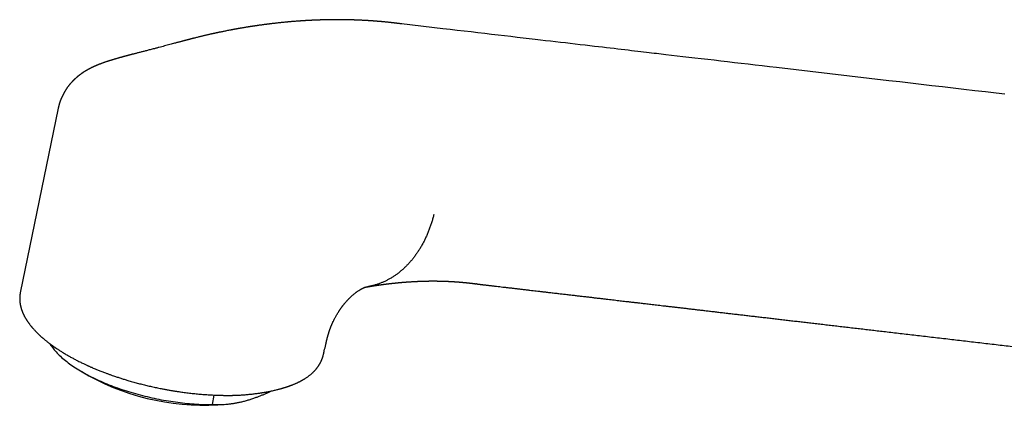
# Model space of a CAD drawing. Header units: millimetres. Extents: x 8 to 763, y 12 to 560.
# Tile 8 of 24: x 558 to 654, y 165 to 203. Entities that reach past the tile are written whole.
import ezdxf

# ---------------------------------------------------------------- set-up
doc = ezdxf.new("R2010")
doc.units = ezdxf.units.MM

msp = doc.modelspace()

# ---------------------------------------------------------------- linework, layer by layer
at = {"color": 7, "linetype": 'Continuous', "lineweight": 30}
for p, q in [((599.574, 201.934), (595.554, 202.402)), ((562.087, 194.194), (558.39, 176.233)), ((562.089, 194.194), (562.087, 194.18)), ((602.848, 177.092), (602.798, 177.099)), ((558.393, 176.238), (558.391, 176.233)), ((587.916, 170.13), (587.924, 170.161)), ((564.374, 168.548), (565.07, 168.144)), ((577.114, 165.34), (577.305, 166.268)), ((578.527, 165.373), (578.805, 165.407))]:
    msp.add_line(p, q, dxfattribs=at)
at = {"color": 7, "linetype": 'Continuous', "lineweight": 30, "flags": 128}
for points in [[(654.365, 195.558), (653.5, 195.658), (652.463, 195.779), (651.419, 195.9), (650.368, 196.023), (649.336, 196.143), (648.298, 196.264), (647.253, 196.385), (646.206, 196.507), (645.16, 196.629), (644.113, 196.75), (643.067, 196.872), (637.31, 197.542), (632.089, 198.149), (631.405, 198.229), (630.721, 198.308), (630.037, 198.388), (629.354, 198.467), (628.673, 198.546), (628.001, 198.625), (627.337, 198.702), (626.681, 198.778), (626.033, 198.854), (625.393, 198.928), (624.761, 199.002), (624.137, 199.074), (623.556, 199.142), (622.983, 199.208), (622.416, 199.274), (621.857, 199.339), (621.305, 199.404), (621.087, 199.429), (620.869, 199.454), (620.648, 199.48), (620.417, 199.507), (620.178, 199.535), (619.934, 199.563), (619.681, 199.593), (619.42, 199.623), (619.15, 199.654), (618.866, 199.688), (618.573, 199.722), (618.27, 199.757), (617.959, 199.793), (617.639, 199.83), (617.309, 199.869), (616.971, 199.908), (616.624, 199.948), (616.267, 199.99), (615.902, 200.032), (615.528, 200.076), (615.144, 200.121), (614.752, 200.166), (614.35, 200.213), (613.899, 200.266), (613.436, 200.32), (612.962, 200.375), (612.477, 200.431), (611.982, 200.489), (611.522, 200.542), (611.053, 200.597), (610.575, 200.653), (610.088, 200.709), (609.592, 200.767), (609.088, 200.826), (608.574, 200.886), (607.998, 200.953), (607.411, 201.021), (606.814, 201.091), (606.205, 201.161), (605.586, 201.234), (604.956, 201.307), (604.315, 201.382), (603.663, 201.458), (603, 201.535), (602.326, 201.613), (601.654, 201.692), (600.971, 201.771), (600.277, 201.852), (599.574, 201.934)], [(561.274, 171.261), (561.315, 171.197), (561.383, 171.092), (561.457, 170.987), (561.534, 170.881), (561.616, 170.776), (561.702, 170.671), (561.792, 170.565), (561.887, 170.46), (561.985, 170.355), (562.088, 170.25), (562.195, 170.145), (562.306, 170.04), (562.42, 169.936), (562.539, 169.832), (562.662, 169.728), (562.788, 169.625), (562.918, 169.522), (563.052, 169.419), (563.19, 169.317), (563.331, 169.215), (563.476, 169.114), (563.625, 169.014), (563.777, 168.914), (563.932, 168.815), (564.091, 168.717), (564.253, 168.62), (564.418, 168.523), (564.586, 168.427), (564.758, 168.332), (564.932, 168.238), (565.11, 168.145), (565.29, 168.053), (565.473, 167.962), (565.659, 167.872), (565.848, 167.783), (566.039, 167.695), (566.233, 167.608), (566.429, 167.523), (566.628, 167.439), (566.828, 167.356), (567.032, 167.274), (567.237, 167.194), (567.444, 167.115), (567.654, 167.037), (567.865, 166.961), (568.078, 166.886), (568.293, 166.813), (568.51, 166.741), (568.728, 166.671), (568.947, 166.602), (569.168, 166.535), (569.391, 166.469), (569.614, 166.405), (569.839, 166.343), (570.065, 166.283), (570.292, 166.224), (570.52, 166.167), (570.748, 166.111), (570.978, 166.058), (571.207, 166.006), (571.438, 165.956), (571.669, 165.908), (571.9, 165.862), (572.132, 165.817), (572.363, 165.775), (572.595, 165.734), (572.827, 165.695), (573.059, 165.658), (573.29, 165.624), (573.521, 165.591), (573.752, 165.56), (573.983, 165.531), (574.213, 165.504), (574.442, 165.479), (574.671, 165.456), (574.899, 165.435), (575.126, 165.417), (575.352, 165.4), (575.577, 165.385), (575.8, 165.372), (576.023, 165.362), (576.244, 165.353), (576.464, 165.347), (576.682, 165.342), (576.899, 165.34), (577.114, 165.34)]]:
    msp.add_lwpolyline(points, dxfattribs=at)
at = {"color": 7, "linetype": 'Continuous', "lineweight": 30}
msp.add_arc((576.339, 188.812), 23.541, 241.39984, 275.33237, dxfattribs=at)
for points, knots in [([(595.571, 202.4), (595.533, 202.405), (595.459, 202.415), (595.355, 202.428), (595.259, 202.44), (595.174, 202.451), (595.099, 202.46), (595.034, 202.468), (594.98, 202.475), (594.935, 202.48), (594.891, 202.485), (594.845, 202.49), (594.792, 202.497), (594.737, 202.503), (594.679, 202.51), (594.617, 202.516), (594.551, 202.524), (594.477, 202.532), (594.396, 202.541), (594.305, 202.55), (594.204, 202.56), (594.109, 202.57), (594.02, 202.579), (593.941, 202.587), (593.863, 202.594), (593.791, 202.601), (593.728, 202.607), (593.674, 202.612), (593.629, 202.616), (593.593, 202.619), (593.559, 202.622), (593.522, 202.625), (593.478, 202.629), (593.428, 202.633), (593.372, 202.638), (593.312, 202.643), (593.251, 202.648), (593.192, 202.653), (593.126, 202.658), (593.054, 202.664), (592.978, 202.67), (592.903, 202.675), (592.831, 202.68), (592.76, 202.686), (592.691, 202.69), (592.621, 202.695), (592.551, 202.7), (592.48, 202.705), (592.423, 202.708), (592.38, 202.711), (592.354, 202.713), (592.334, 202.714), (592.315, 202.715), (592.294, 202.716), (592.266, 202.718), (592.231, 202.72), (592.189, 202.723), (592.14, 202.726), (592.083, 202.729), (592.003, 202.733), (591.905, 202.739), (591.794, 202.744), (591.692, 202.75), (591.598, 202.754), (591.514, 202.758), (591.439, 202.761), (591.374, 202.764), (591.315, 202.766), (591.258, 202.769), (591.2, 202.771), (591.145, 202.773), (591.095, 202.775), (591.049, 202.777), (591.003, 202.778), (590.96, 202.78), (590.925, 202.781), (590.9, 202.782), (590.883, 202.782), (590.867, 202.783), (590.848, 202.783), (590.824, 202.784), (590.789, 202.785), (590.741, 202.787), (590.679, 202.788), (590.606, 202.79), (590.523, 202.793), (590.434, 202.795), (590.279, 202.798), (590.058, 202.802), (589.842, 202.805), (589.694, 202.806), (589.62, 202.807), (589.549, 202.807), (589.484, 202.808), (589.426, 202.808), (589.373, 202.808), (589.326, 202.808), (589.283, 202.808), (589.241, 202.808), (589.196, 202.808), (589.142, 202.808), (589.079, 202.808), (589.005, 202.807), (588.922, 202.807), (588.834, 202.806), (588.747, 202.805), (588.662, 202.804), (588.558, 202.803), (588.438, 202.801), (588.3, 202.799), (588.165, 202.796), (588.031, 202.793), (587.928, 202.79), (587.856, 202.788), (587.818, 202.787), (587.787, 202.786), (587.762, 202.786), (587.737, 202.785), (587.706, 202.784), (587.665, 202.783), (587.613, 202.781), (587.553, 202.779), (587.466, 202.776), (587.357, 202.772), (587.233, 202.768), (587.115, 202.763), (587.007, 202.758), (586.907, 202.754), (586.812, 202.749), (586.714, 202.744), (586.611, 202.739), (586.521, 202.734), (586.446, 202.73), (586.387, 202.727), (586.329, 202.724), (586.273, 202.721), (586.225, 202.718), (586.186, 202.716), (586.156, 202.714), (586.131, 202.712), (586.111, 202.711), (586.094, 202.71), (586.079, 202.709), (586.06, 202.708), (586.036, 202.706), (586.006, 202.705), (585.97, 202.702), (585.924, 202.699), (585.867, 202.696), (585.799, 202.691), (585.728, 202.686), (585.657, 202.682), (585.541, 202.673), (585.383, 202.662), (585.184, 202.647), (585.004, 202.632), (584.842, 202.619), (584.727, 202.609), (584.646, 202.602), (584.596, 202.597), (584.549, 202.593), (584.512, 202.59), (584.484, 202.587), (584.463, 202.585), (584.443, 202.584), (584.419, 202.581), (584.387, 202.578), (584.348, 202.575), (584.301, 202.57), (584.246, 202.565), (584.147, 202.556), (584.008, 202.542), (583.835, 202.525), (583.671, 202.507), (583.515, 202.491), (583.378, 202.476), (583.258, 202.462), (583.154, 202.45), (583.059, 202.439), (582.973, 202.429), (582.902, 202.421), (582.847, 202.414), (582.804, 202.409), (582.766, 202.404), (582.734, 202.4), (582.704, 202.397), (582.673, 202.393), (582.634, 202.388), (582.586, 202.382), (582.528, 202.375), (582.461, 202.366), (582.385, 202.357), (582.287, 202.344), (582.168, 202.328), (582.032, 202.31), (581.895, 202.292), (581.757, 202.273), (581.636, 202.255), (581.53, 202.24), (581.439, 202.227), (581.349, 202.214), (581.259, 202.201), (581.171, 202.188), (581.091, 202.176), (581.024, 202.166), (580.968, 202.157), (580.919, 202.15), (580.878, 202.143), (580.844, 202.138), (580.819, 202.134), (580.802, 202.132), (580.792, 202.13), (580.783, 202.129), (580.772, 202.127), (580.756, 202.124), (580.733, 202.121), (580.7, 202.116), (580.654, 202.108), (580.593, 202.099), (580.521, 202.087), (580.437, 202.074), (580.341, 202.058), (580.233, 202.04), (580.114, 202.021), (580.015, 202.004), (579.956, 201.994), (579.941, 201.991)], [0, 0, 0, 0, 0.007701, 0.014737, 0.021108, 0.026812, 0.031851, 0.036151, 0.039808, 0.042822, 0.045192, 0.048565, 0.052073, 0.055756, 0.059613, 0.063728, 0.068054, 0.072902, 0.078354, 0.08441, 0.09107, 0.098334, 0.103406, 0.108737, 0.114088, 0.118879, 0.123084, 0.126703, 0.129577, 0.131931, 0.133848, 0.136248, 0.139384, 0.142559, 0.146245, 0.15038, 0.154451, 0.158344, 0.162057, 0.16753, 0.172561, 0.177149, 0.182222, 0.186752, 0.191273, 0.195839, 0.200449, 0.205104, 0.209762, 0.211823, 0.213515, 0.21484, 0.215845, 0.217179, 0.219053, 0.221314, 0.224054, 0.227274, 0.230974, 0.235142, 0.242997, 0.250266, 0.256948, 0.263043, 0.26855, 0.273471, 0.277572, 0.281269, 0.284994, 0.288786, 0.292647, 0.295611, 0.298613, 0.301654, 0.304613, 0.306926, 0.308525, 0.30941, 0.310349, 0.311599, 0.31316, 0.315032, 0.318393, 0.322443, 0.327182, 0.332609, 0.338531, 0.344514, 0.362742, 0.381388, 0.38634, 0.391279, 0.395865, 0.400023, 0.403754, 0.407057, 0.410204, 0.412918, 0.415354, 0.418256, 0.42172, 0.425747, 0.430338, 0.435998, 0.441717, 0.4473, 0.452747, 0.458058, 0.467204, 0.475935, 0.484525, 0.493063, 0.501529, 0.504406, 0.506825, 0.508787, 0.510292, 0.511706, 0.513537, 0.516232, 0.51951, 0.523369, 0.527811, 0.536166, 0.544088, 0.551575, 0.558626, 0.564658, 0.570533, 0.576746, 0.583317, 0.590247, 0.593847, 0.597537, 0.601316, 0.604984, 0.608158, 0.610419, 0.61233, 0.613893, 0.615227, 0.616124, 0.616948, 0.618133, 0.61968, 0.621587, 0.623856, 0.626486, 0.630306, 0.634687, 0.639233, 0.643731, 0.648179, 0.661126, 0.673638, 0.685703, 0.695227, 0.704065, 0.70735, 0.710528, 0.713551, 0.716056, 0.717634, 0.718833, 0.719884, 0.7214, 0.723413, 0.725874, 0.728815, 0.732236, 0.736136, 0.747505, 0.758327, 0.768599, 0.778323, 0.787497, 0.794319, 0.800803, 0.806822, 0.812203, 0.816944, 0.819939, 0.822608, 0.824951, 0.826967, 0.828664, 0.830512, 0.832812, 0.835866, 0.839474, 0.843637, 0.848355, 0.853626, 0.862024, 0.870524, 0.879033, 0.887551, 0.89608, 0.901669, 0.907263, 0.91286, 0.918462, 0.924056, 0.929229, 0.933145, 0.936607, 0.939615, 0.942171, 0.944272, 0.94592, 0.946767, 0.947413, 0.947869, 0.948443, 0.949425, 0.950815, 0.952613, 0.955645, 0.959402, 0.963884, 0.96909, 0.975022, 0.981677, 0.989057, 0.997161, 1, 1, 1, 1]), ([(579.941, 201.991), (579.904, 201.985), (579.831, 201.973), (579.727, 201.955), (579.632, 201.938), (579.547, 201.923), (579.472, 201.91), (579.405, 201.898), (579.349, 201.888), (579.301, 201.879), (579.263, 201.872), (579.234, 201.867), (579.213, 201.863), (579.195, 201.86), (579.176, 201.856), (579.153, 201.852), (579.126, 201.847), (579.088, 201.84), (579.037, 201.83), (578.971, 201.818), (578.854, 201.796), (578.693, 201.765), (578.501, 201.727), (578.327, 201.692), (578.166, 201.66), (578.007, 201.627), (577.879, 201.6), (577.783, 201.58), (577.72, 201.566), (577.656, 201.553), (577.592, 201.539), (577.53, 201.525), (577.469, 201.512), (577.413, 201.5), (577.363, 201.489), (577.322, 201.48), (577.286, 201.472), (577.248, 201.464), (577.201, 201.453), (577.144, 201.441), (577.077, 201.426), (576.999, 201.408), (576.897, 201.385), (576.772, 201.357), (576.631, 201.324), (576.492, 201.292), (576.356, 201.26), (576.224, 201.229), (576.096, 201.198), (575.957, 201.165), (575.806, 201.128), (575.642, 201.088), (575.477, 201.048), (575.339, 201.013), (575.227, 200.985), (575.142, 200.964), (575.06, 200.943), (574.983, 200.923), (574.917, 200.906), (574.861, 200.892), (574.815, 200.88), (574.774, 200.87), (574.74, 200.861), (574.709, 200.853), (574.679, 200.845), (574.641, 200.835), (574.596, 200.824), (574.542, 200.81), (574.481, 200.794), (574.411, 200.776), (574.329, 200.754), (574.234, 200.729), (574.124, 200.7), (574.005, 200.668), (573.875, 200.634), (573.734, 200.596), (573.583, 200.555), (573.479, 200.527), (573.425, 200.512)], [0, 0, 0, 0, 0.017413, 0.033372, 0.047877, 0.060931, 0.072533, 0.082684, 0.091385, 0.098636, 0.104437, 0.108789, 0.111998, 0.114282, 0.11716, 0.12065, 0.124752, 0.129464, 0.138105, 0.148255, 0.15991, 0.192009, 0.222368, 0.248007, 0.272281, 0.296527, 0.321569, 0.331121, 0.340784, 0.350558, 0.360442, 0.370266, 0.37917, 0.388327, 0.39604, 0.402309, 0.407135, 0.412695, 0.419854, 0.428613, 0.438971, 0.450928, 0.464483, 0.486195, 0.508148, 0.529538, 0.550365, 0.570629, 0.590332, 0.609473, 0.634875, 0.659875, 0.685071, 0.710463, 0.723465, 0.736518, 0.749576, 0.761481, 0.771724, 0.780166, 0.787006, 0.792912, 0.799059, 0.802697, 0.80722, 0.81298, 0.819976, 0.828209, 0.837676, 0.848378, 0.860314, 0.875462, 0.892218, 0.910578, 0.930539, 0.952099, 0.975254, 1, 1, 1, 1]), ([(571.618, 200.031), (571.564, 200.017), (571.443, 199.985), (571.256, 199.937), (571.059, 199.886), (570.871, 199.838), (570.692, 199.793), (570.522, 199.75), (570.361, 199.709), (570.208, 199.67), (570.054, 199.631), (569.901, 199.592), (569.75, 199.554), (569.61, 199.518), (569.481, 199.485), (569.364, 199.454), (569.257, 199.427), (569.161, 199.402), (569.076, 199.379), (569.003, 199.36), (568.941, 199.343), (568.883, 199.328), (568.826, 199.313), (568.772, 199.298), (568.723, 199.285), (568.678, 199.273), (568.631, 199.26), (568.583, 199.247), (568.537, 199.235), (568.496, 199.223), (568.463, 199.214), (568.438, 199.207), (568.413, 199.201), (568.383, 199.192), (568.344, 199.182), (568.297, 199.168), (568.241, 199.153), (568.178, 199.135), (568.108, 199.115), (568.036, 199.095), (567.949, 199.07), (567.85, 199.042), (567.741, 199.01), (567.641, 198.98), (567.55, 198.953), (567.466, 198.928), (567.388, 198.905), (567.315, 198.882), (567.241, 198.859), (567.162, 198.835), (567.075, 198.807), (566.98, 198.777), (566.879, 198.745), (566.779, 198.711), (566.683, 198.679), (566.592, 198.648), (566.502, 198.616), (566.411, 198.584), (566.323, 198.552), (566.242, 198.522), (566.174, 198.496), (566.117, 198.474), (566.068, 198.455), (566.013, 198.433), (565.951, 198.408), (565.884, 198.381), (565.821, 198.355), (565.766, 198.332), (565.718, 198.311), (565.673, 198.291), (565.625, 198.27), (565.575, 198.248), (565.528, 198.226), (565.49, 198.209), (565.46, 198.195), (565.432, 198.181), (565.399, 198.166), (565.365, 198.15), (565.336, 198.135), (565.312, 198.124), (565.287, 198.111), (565.259, 198.097), (565.228, 198.082), (565.199, 198.067), (565.169, 198.051), (565.135, 198.034), (565.095, 198.013), (565.057, 197.993), (565.025, 197.975), (565.001, 197.962), (564.977, 197.949), (564.945, 197.931), (564.908, 197.91), (564.871, 197.889), (564.84, 197.871), (564.813, 197.855), (564.791, 197.842), (564.77, 197.83), (564.748, 197.816), (564.724, 197.801), (564.7, 197.787), (564.68, 197.775), (564.66, 197.762), (564.638, 197.749), (564.612, 197.732), (564.581, 197.712), (564.548, 197.691), (564.52, 197.672), (564.497, 197.657), (564.477, 197.643), (564.452, 197.626), (564.421, 197.605), (564.388, 197.582), (564.359, 197.561), (564.334, 197.544), (564.309, 197.526), (564.277, 197.503), (564.243, 197.478), (564.213, 197.455), (564.191, 197.439), (564.173, 197.425), (564.153, 197.41), (564.131, 197.392), (564.104, 197.372), (564.078, 197.351), (564.054, 197.332), (564.034, 197.316), (564.016, 197.301), (563.996, 197.285), (563.973, 197.266), (563.947, 197.244), (563.92, 197.221), (563.893, 197.198), (563.866, 197.175), (563.838, 197.151), (563.808, 197.124), (563.776, 197.096), (563.746, 197.068), (563.719, 197.043), (563.696, 197.022), (563.677, 197.003), (563.657, 196.985), (563.636, 196.965), (563.613, 196.943), (563.59, 196.92), (563.567, 196.897), (563.542, 196.872), (563.516, 196.846), (563.487, 196.817), (563.456, 196.785), (563.427, 196.754), (563.4, 196.724), (563.372, 196.694), (563.342, 196.662), (563.31, 196.626), (563.278, 196.588), (563.247, 196.553), (563.22, 196.52), (563.194, 196.49), (563.17, 196.46), (563.144, 196.429), (563.116, 196.393), (563.083, 196.351), (563.047, 196.303), (563.009, 196.253), (562.975, 196.205), (562.945, 196.164), (562.92, 196.127), (562.899, 196.097), (562.879, 196.067), (562.859, 196.037), (562.836, 196.001), (562.811, 195.962), (562.789, 195.926), (562.771, 195.897), (562.756, 195.873), (562.744, 195.852), (562.732, 195.831), (562.717, 195.807), (562.7, 195.777), (562.681, 195.742), (562.663, 195.709), (562.648, 195.681), (562.637, 195.66), (562.629, 195.644), (562.62, 195.627), (562.608, 195.604), (562.592, 195.572), (562.58, 195.548), (562.574, 195.535)], [0, 0, 0, 0, 0.016545, 0.037567, 0.057697, 0.07695, 0.095336, 0.11256, 0.128963, 0.144551, 0.159326, 0.17586, 0.191247, 0.205487, 0.218578, 0.230517, 0.241299, 0.251158, 0.259789, 0.267186, 0.273344, 0.278806, 0.284579, 0.290685, 0.295077, 0.299628, 0.30434, 0.309212, 0.314158, 0.318377, 0.321668, 0.32403, 0.326174, 0.329193, 0.333091, 0.337871, 0.343536, 0.349966, 0.357248, 0.364661, 0.371794, 0.383829, 0.394956, 0.405163, 0.414442, 0.423028, 0.430962, 0.438246, 0.445454, 0.453536, 0.46232, 0.471901, 0.482287, 0.492703, 0.502542, 0.511593, 0.520613, 0.53, 0.539099, 0.547452, 0.555064, 0.559841, 0.564971, 0.570634, 0.577036, 0.583926, 0.590407, 0.596266, 0.60099, 0.605277, 0.610303, 0.615854, 0.620679, 0.625059, 0.627421, 0.630254, 0.633755, 0.637751, 0.64082, 0.642915, 0.645352, 0.648453, 0.651895, 0.654957, 0.657609, 0.661524, 0.665594, 0.670467, 0.6734, 0.675795, 0.678145, 0.681322, 0.686007, 0.689982, 0.69322, 0.696003, 0.698422, 0.700313, 0.70281, 0.705699, 0.708265, 0.710449, 0.712355, 0.714802, 0.717428, 0.721047, 0.725049, 0.728142, 0.73048, 0.7327, 0.735107, 0.738833, 0.743124, 0.746446, 0.74901, 0.751662, 0.755226, 0.760175, 0.763484, 0.765868, 0.768006, 0.770146, 0.772775, 0.776187, 0.77968, 0.782575, 0.784866, 0.787078, 0.789354, 0.792207, 0.795665, 0.798904, 0.802635, 0.805908, 0.809168, 0.813192, 0.817455, 0.821591, 0.825084, 0.828265, 0.830439, 0.832916, 0.835872, 0.839149, 0.841954, 0.845415, 0.848574, 0.852011, 0.856114, 0.860514, 0.864846, 0.868429, 0.872139, 0.876334, 0.881179, 0.886099, 0.890512, 0.894505, 0.898225, 0.9018, 0.90551, 0.909616, 0.914718, 0.9203, 0.926465, 0.931998, 0.936638, 0.940457, 0.944162, 0.946747, 0.950061, 0.954021, 0.958204, 0.962176, 0.965162, 0.967383, 0.969492, 0.971568, 0.973747, 0.976759, 0.980472, 0.983826, 0.986618, 0.988342, 0.989853, 0.991247, 0.993379, 0.996442, 1, 1, 1, 1]), ([(573.423, 200.512), (573.35, 200.492), (573.198, 200.45), (572.962, 200.386), (572.713, 200.319), (572.455, 200.25), (572.187, 200.179), (571.908, 200.106), (571.72, 200.057), (571.624, 200.032)], [0, 0, 0, 0, 0.121246, 0.25398, 0.392106, 0.535677, 0.684772, 0.839499, 1, 1, 1, 1]), ([(562.586, 195.558), (562.585, 195.555), (562.579, 195.543), (562.567, 195.522), (562.552, 195.493), (562.534, 195.459), (562.514, 195.419), (562.494, 195.379), (562.476, 195.341), (562.458, 195.304), (562.442, 195.268), (562.426, 195.233), (562.408, 195.194), (562.39, 195.151), (562.369, 195.103), (562.349, 195.054), (562.331, 195.008), (562.315, 194.966), (562.3, 194.928), (562.286, 194.891), (562.272, 194.851), (562.255, 194.804), (562.237, 194.751), (562.219, 194.696), (562.203, 194.645), (562.19, 194.602), (562.18, 194.569), (562.173, 194.541), (562.165, 194.515), (562.156, 194.484), (562.146, 194.446), (562.135, 194.403), (562.125, 194.364), (562.117, 194.331), (562.112, 194.307), (562.106, 194.283), (562.1, 194.255), (562.092, 194.22), (562.087, 194.193), (562.083, 194.178)], [0, 0, 0, 0, 0.013962, 0.056243, 0.093609, 0.125586, 0.154562, 0.182979, 0.211222, 0.237202, 0.262077, 0.28695, 0.313136, 0.34409, 0.378286, 0.413557, 0.446168, 0.474125, 0.499889, 0.524676, 0.550775, 0.582315, 0.619611, 0.65892, 0.693307, 0.721662, 0.745357, 0.760964, 0.776848, 0.797225, 0.823415, 0.852473, 0.881735, 0.90128, 0.916761, 0.929896, 0.947767, 0.971137, 1, 1, 1, 1]), ([(598.703, 183.846), (598.672, 183.726), (598.61, 183.485), (598.505, 183.127), (598.389, 182.771), (598.263, 182.418), (598.125, 182.068), (597.978, 181.729), (597.824, 181.401), (597.663, 181.085), (597.492, 180.774), (597.311, 180.471), (597.123, 180.18), (596.929, 179.901), (596.731, 179.636), (596.523, 179.38), (596.308, 179.132), (596.085, 178.894), (595.853, 178.667), (595.615, 178.45), (595.37, 178.244), (595.118, 178.05), (594.859, 177.868), (594.595, 177.699), (594.326, 177.542), (594.051, 177.398), (593.773, 177.268), (593.49, 177.151), (593.204, 177.048), (592.915, 176.959), (592.624, 176.884), (592.394, 176.833), (592.261, 176.812), (592.226, 176.807)], [0, 0, 0, 0, 0.032042, 0.064507, 0.097383, 0.130661, 0.164326, 0.198366, 0.23079, 0.263519, 0.296539, 0.329834, 0.363389, 0.395386, 0.427585, 0.459969, 0.492521, 0.525225, 0.558061, 0.591013, 0.624061, 0.657187, 0.690372, 0.723595, 0.756838, 0.790081, 0.823304, 0.856488, 0.889613, 0.92266, 0.955611, 0.988446, 1, 1, 1, 1]), ([(588.169, 171.192), (588.171, 171.201), (588.178, 171.233), (588.19, 171.284), (588.203, 171.34), (588.213, 171.385), (588.221, 171.42), (588.228, 171.448), (588.234, 171.475), (588.24, 171.501), (588.247, 171.53), (588.255, 171.565), (588.264, 171.603), (588.274, 171.644), (588.284, 171.685), (588.293, 171.721), (588.301, 171.754), (588.31, 171.789), (588.32, 171.83), (588.331, 171.874), (588.345, 171.925), (588.36, 171.982), (588.376, 172.043), (588.393, 172.105), (588.412, 172.17), (588.431, 172.236), (588.45, 172.299), (588.467, 172.354), (588.484, 172.405), (588.499, 172.452), (588.513, 172.496), (588.526, 172.534), (588.539, 172.57), (588.551, 172.606), (588.566, 172.649), (588.583, 172.694), (588.599, 172.739), (588.616, 172.782), (588.633, 172.827), (588.652, 172.876), (588.673, 172.931), (588.697, 172.989), (588.72, 173.044), (588.744, 173.101), (588.771, 173.164), (588.799, 173.228), (588.825, 173.286), (588.847, 173.335), (588.869, 173.381), (588.891, 173.427), (588.923, 173.494), (588.966, 173.582), (589.022, 173.691), (589.082, 173.805), (589.147, 173.924), (589.219, 174.049), (589.286, 174.163), (589.348, 174.263), (589.4, 174.347), (589.451, 174.426), (589.498, 174.497), (589.534, 174.551), (589.563, 174.593), (589.587, 174.628), (589.615, 174.669), (589.648, 174.716), (589.685, 174.768), (589.723, 174.82), (589.759, 174.868), (589.789, 174.908), (589.812, 174.939), (589.832, 174.965), (589.851, 174.99), (589.874, 175.02), (589.903, 175.056), (589.937, 175.099), (589.976, 175.147), (590.028, 175.211), (590.09, 175.284), (590.157, 175.361), (590.217, 175.428), (590.266, 175.482), (590.305, 175.524), (590.336, 175.556), (590.364, 175.585), (590.388, 175.61), (590.411, 175.634), (590.436, 175.658), (590.469, 175.692), (590.511, 175.733), (590.559, 175.78), (590.608, 175.826), (590.68, 175.893), (590.775, 175.977), (590.888, 176.074), (590.995, 176.16), (591.091, 176.234), (591.188, 176.307), (591.285, 176.375), (591.36, 176.426), (591.414, 176.461), (591.446, 176.481), (591.479, 176.502), (591.512, 176.522), (591.539, 176.538), (591.56, 176.55), (591.576, 176.56), (591.59, 176.568), (591.606, 176.577), (591.624, 176.587), (591.641, 176.597), (591.655, 176.605), (591.666, 176.611), (591.675, 176.615), (591.683, 176.62), (591.694, 176.626), (591.705, 176.632), (591.715, 176.637), (591.724, 176.642), (591.733, 176.646), (591.743, 176.652), (591.753, 176.657), (591.762, 176.661), (591.771, 176.666), (591.781, 176.671), (591.792, 176.676), (591.803, 176.682), (591.813, 176.687), (591.822, 176.691), (591.832, 176.695), (591.841, 176.7), (591.851, 176.704), (591.858, 176.708), (591.864, 176.711), (591.87, 176.713), (591.876, 176.716), (591.884, 176.72), (591.894, 176.724), (591.906, 176.729), (591.918, 176.734), (591.935, 176.741), (591.954, 176.749), (591.974, 176.757), (591.988, 176.762), (591.995, 176.764), (591.996, 176.764), (591.994, 176.764), (591.991, 176.763), (591.987, 176.762), (591.985, 176.761), (591.984, 176.761), (591.985, 176.761), (591.988, 176.762), (591.992, 176.763), (591.996, 176.764), (592.002, 176.765), (592.01, 176.767), (592.018, 176.768), (592.027, 176.77), (592.035, 176.771), (592.043, 176.773), (592.054, 176.775), (592.066, 176.777), (592.078, 176.779), (592.087, 176.781), (592.095, 176.782), (592.104, 176.784), (592.118, 176.787), (592.139, 176.79), (592.169, 176.795), (592.2, 176.801), (592.221, 176.804), (592.229, 176.806)], [0, 0, 0, 0, 0.002422, 0.008671, 0.013843, 0.017934, 0.021036, 0.02375, 0.026181, 0.028594, 0.031452, 0.034959, 0.039023, 0.042948, 0.047553, 0.051469, 0.05446, 0.057943, 0.062706, 0.067856, 0.072429, 0.079588, 0.086491, 0.093408, 0.10082, 0.109054, 0.116006, 0.122672, 0.128371, 0.133962, 0.13888, 0.143214, 0.146993, 0.15092, 0.155597, 0.161131, 0.166031, 0.170629, 0.175086, 0.18004, 0.186036, 0.192214, 0.19779, 0.203366, 0.209672, 0.216409, 0.221874, 0.226356, 0.230622, 0.234987, 0.239583, 0.249306, 0.259611, 0.26967, 0.280203, 0.291529, 0.303289, 0.311032, 0.318639, 0.326065, 0.3327, 0.338356, 0.341197, 0.344495, 0.348385, 0.352866, 0.357938, 0.363407, 0.368208, 0.372171, 0.375308, 0.377623, 0.379999, 0.383152, 0.387005, 0.391607, 0.396958, 0.402875, 0.412872, 0.421944, 0.430095, 0.437332, 0.442028, 0.446295, 0.450147, 0.453584, 0.456619, 0.459991, 0.464154, 0.471053, 0.478254, 0.485489, 0.492683, 0.511043, 0.529514, 0.546942, 0.564318, 0.579313, 0.599659, 0.619048, 0.625876, 0.632478, 0.639981, 0.648401, 0.65482, 0.659215, 0.663377, 0.666299, 0.670121, 0.675255, 0.679796, 0.683485, 0.686504, 0.688354, 0.690638, 0.693798, 0.697315, 0.700072, 0.702186, 0.704694, 0.707938, 0.71123, 0.713876, 0.716129, 0.719324, 0.72289, 0.726765, 0.730253, 0.732907, 0.736119, 0.740468, 0.743894, 0.746317, 0.748594, 0.751108, 0.754016, 0.757401, 0.761077, 0.767468, 0.773525, 0.779525, 0.79538, 0.81097, 0.829264, 0.84735, 0.864884, 0.873873, 0.883505, 0.893108, 0.902461, 0.911528, 0.920282, 0.92879, 0.933198, 0.938095, 0.943408, 0.948945, 0.953916, 0.957926, 0.96155, 0.964077, 0.967283, 0.971235, 0.974814, 0.977338, 0.978508, 0.980181, 0.9825, 0.985462, 0.990408, 0.996483, 1, 1, 1, 1]), ([(592.227, 176.805), (592.25, 176.809), (592.294, 176.817), (592.355, 176.827), (592.407, 176.836), (592.45, 176.843), (592.482, 176.848), (592.505, 176.852), (592.522, 176.854), (592.538, 176.857), (592.554, 176.86), (592.583, 176.864), (592.627, 176.871), (592.688, 176.881), (592.759, 176.892), (592.838, 176.905), (592.919, 176.917), (592.997, 176.929), (593.07, 176.94), (593.134, 176.95), (593.19, 176.958), (593.239, 176.965), (593.288, 176.972), (593.339, 176.979), (593.394, 176.987), (593.458, 176.996), (593.531, 177.006), (593.609, 177.017), (593.685, 177.028), (593.758, 177.037), (593.826, 177.046), (593.889, 177.054), (593.948, 177.062), (594.006, 177.07), (594.069, 177.077), (594.136, 177.086), (594.208, 177.095), (594.282, 177.104), (594.355, 177.112), (594.425, 177.121), (594.488, 177.128), (594.544, 177.134), (594.592, 177.14), (594.636, 177.145), (594.679, 177.149), (594.722, 177.154), (594.763, 177.158), (594.803, 177.163), (594.846, 177.167), (594.895, 177.173), (594.946, 177.178), (594.998, 177.183), (595.046, 177.188), (595.092, 177.193), (595.134, 177.197), (595.171, 177.2), (595.205, 177.204), (595.237, 177.207), (595.269, 177.21), (595.301, 177.213), (595.335, 177.216), (595.377, 177.22), (595.43, 177.225), (595.494, 177.231), (595.561, 177.236), (595.631, 177.243), (595.704, 177.249), (595.781, 177.255), (595.856, 177.261), (595.928, 177.267), (595.995, 177.272), (596.07, 177.277), (596.158, 177.284), (596.264, 177.291), (596.376, 177.299), (596.494, 177.306), (596.593, 177.312), (596.674, 177.317), (596.733, 177.32), (596.79, 177.323), (596.848, 177.326), (596.907, 177.329), (596.967, 177.332), (597.025, 177.335), (597.076, 177.337), (597.118, 177.339), (597.156, 177.341), (597.194, 177.343), (597.233, 177.344), (597.267, 177.346), (597.294, 177.347), (597.312, 177.347), (597.329, 177.348), (597.348, 177.349), (597.374, 177.35), (597.403, 177.351), (597.434, 177.352), (597.464, 177.353), (597.499, 177.354), (597.541, 177.355), (597.586, 177.357), (597.629, 177.358), (597.67, 177.359), (597.712, 177.361), (597.755, 177.362), (597.796, 177.363), (597.832, 177.364), (597.864, 177.364), (597.895, 177.365), (597.927, 177.366), (597.96, 177.366), (597.994, 177.367), (598.028, 177.368), (598.062, 177.368), (598.096, 177.369), (598.126, 177.369), (598.155, 177.37), (598.184, 177.37), (598.216, 177.371), (598.254, 177.371), (598.294, 177.371), (598.343, 177.372), (598.394, 177.372), (598.448, 177.373), (598.499, 177.373), (598.552, 177.373), (598.6, 177.373), (598.64, 177.373), (598.674, 177.373), (598.708, 177.373), (598.743, 177.373), (598.772, 177.373), (598.794, 177.373), (598.812, 177.373), (598.832, 177.372), (598.855, 177.372), (598.88, 177.372), (598.905, 177.372), (598.925, 177.372), (598.944, 177.372), (598.965, 177.371), (598.991, 177.371), (599.021, 177.371), (599.051, 177.37), (599.078, 177.37), (599.102, 177.37), (599.127, 177.369), (599.155, 177.369), (599.184, 177.368), (599.211, 177.368), (599.254, 177.367), (599.314, 177.366), (599.391, 177.364), (599.477, 177.362), (599.568, 177.36), (599.66, 177.357), (599.755, 177.354), (599.829, 177.351), (599.884, 177.349), (599.914, 177.348), (599.943, 177.346), (599.973, 177.345), (600.005, 177.344), (600.039, 177.342), (600.075, 177.341), (600.109, 177.339), (600.144, 177.338), (600.181, 177.336), (600.216, 177.334), (600.248, 177.333), (600.277, 177.331), (600.305, 177.33), (600.334, 177.328), (600.363, 177.327), (600.393, 177.325), (600.422, 177.323), (600.449, 177.322), (600.476, 177.32), (600.504, 177.319), (600.532, 177.317), (600.558, 177.315), (600.579, 177.314), (600.597, 177.313), (600.613, 177.312), (600.629, 177.311), (600.648, 177.31), (600.671, 177.308), (600.694, 177.307), (600.721, 177.305), (600.749, 177.303), (600.779, 177.301), (600.807, 177.299), (600.837, 177.297), (600.869, 177.295), (600.901, 177.293), (600.933, 177.29), (600.967, 177.288), (600.999, 177.286), (601.029, 177.283), (601.051, 177.282), (601.069, 177.28), (601.085, 177.279), (601.101, 177.278), (601.121, 177.276), (601.145, 177.274), (601.172, 177.272), (601.2, 177.27), (601.226, 177.268), (601.251, 177.266), (601.277, 177.264), (601.304, 177.261), (601.329, 177.259), (601.351, 177.257), (601.372, 177.255), (601.394, 177.254), (601.416, 177.252), (601.439, 177.25), (601.462, 177.248), (601.488, 177.245), (601.512, 177.243), (601.544, 177.24), (601.589, 177.236), (601.646, 177.23), (601.708, 177.225), (601.764, 177.219), (601.816, 177.214), (601.858, 177.21), (601.892, 177.206), (601.922, 177.203), (601.955, 177.199), (601.987, 177.196), (602.014, 177.193), (602.039, 177.19), (602.062, 177.188), (602.089, 177.185), (602.117, 177.182), (602.151, 177.178), (602.196, 177.173), (602.252, 177.167), (602.308, 177.16), (602.358, 177.154), (602.41, 177.148), (602.452, 177.143), (602.487, 177.138), (602.507, 177.136), (602.528, 177.133), (602.552, 177.13), (602.577, 177.127), (602.601, 177.124), (602.619, 177.122), (602.633, 177.12), (602.645, 177.119), (602.66, 177.117), (602.682, 177.114), (602.713, 177.11), (602.753, 177.104), (602.782, 177.101), (602.798, 177.098)], [0, 0, 0, 0, 0.006068, 0.01134, 0.015817, 0.019499, 0.022388, 0.024101, 0.025453, 0.026827, 0.028246, 0.029713, 0.03435, 0.039567, 0.045647, 0.052951, 0.060059, 0.066798, 0.073166, 0.07913, 0.08364, 0.087767, 0.091993, 0.096417, 0.101146, 0.106414, 0.113295, 0.120224, 0.126914, 0.133276, 0.139367, 0.144907, 0.149882, 0.154987, 0.160395, 0.166412, 0.172783, 0.179478, 0.185978, 0.192227, 0.198147, 0.202801, 0.207072, 0.210966, 0.214754, 0.218524, 0.222438, 0.225679, 0.229494, 0.233882, 0.238721, 0.243378, 0.247764, 0.25177, 0.255689, 0.259039, 0.261962, 0.264849, 0.267723, 0.270584, 0.273541, 0.276722, 0.28216, 0.28797, 0.294099, 0.300211, 0.307141, 0.314047, 0.321103, 0.327778, 0.333782, 0.33953, 0.348307, 0.358014, 0.368928, 0.379241, 0.390543, 0.396512, 0.401789, 0.407022, 0.412404, 0.417952, 0.423714, 0.429801, 0.433935, 0.437784, 0.441197, 0.444206, 0.447739, 0.4522, 0.454351, 0.456004, 0.457412, 0.459172, 0.461312, 0.464576, 0.467525, 0.469983, 0.473198, 0.477257, 0.48193, 0.485922, 0.489462, 0.493589, 0.497851, 0.501958, 0.505226, 0.508074, 0.510931, 0.514155, 0.517339, 0.52037, 0.523774, 0.526945, 0.530373, 0.533307, 0.535754, 0.538478, 0.541649, 0.545073, 0.549388, 0.553161, 0.559054, 0.564094, 0.568678, 0.574084, 0.579148, 0.582693, 0.585763, 0.588919, 0.592523, 0.595895, 0.597428, 0.599053, 0.600986, 0.603228, 0.60578, 0.60835, 0.610362, 0.611807, 0.613784, 0.616363, 0.619497, 0.62249, 0.625109, 0.627367, 0.629668, 0.63241, 0.635424, 0.638143, 0.640521, 0.648069, 0.655522, 0.663357, 0.673334, 0.682237, 0.690919, 0.701064, 0.704342, 0.707185, 0.710024, 0.712924, 0.716127, 0.719582, 0.72317, 0.726609, 0.729927, 0.733636, 0.737513, 0.740452, 0.743134, 0.746219, 0.748875, 0.751748, 0.754838, 0.757912, 0.760574, 0.762993, 0.765796, 0.769037, 0.771477, 0.773613, 0.775401, 0.776841, 0.778311, 0.780257, 0.782683, 0.785101, 0.787295, 0.79071, 0.793639, 0.796423, 0.799208, 0.802541, 0.806004, 0.809036, 0.812267, 0.816164, 0.818878, 0.821184, 0.823, 0.824355, 0.825915, 0.827963, 0.8305, 0.833196, 0.836208, 0.838795, 0.841176, 0.843852, 0.846745, 0.849293, 0.851429, 0.853542, 0.855769, 0.858129, 0.86024, 0.862628, 0.865292, 0.868022, 0.870177, 0.874934, 0.881911, 0.887605, 0.893875, 0.899198, 0.903581, 0.906487, 0.909655, 0.913038, 0.91646, 0.919428, 0.921548, 0.923961, 0.92671, 0.929764, 0.932509, 0.937216, 0.943649, 0.949852, 0.954731, 0.959124, 0.965754, 0.96785, 0.969784, 0.971975, 0.974442, 0.977186, 0.979774, 0.981814, 0.98301, 0.983953, 0.98545, 0.987729, 0.990958, 0.995048, 1, 1, 1, 1]), ([(602.848, 177.091), (602.866, 177.088), (602.901, 177.084), (602.949, 177.078), (602.99, 177.073), (603.023, 177.069), (603.05, 177.065), (603.085, 177.061), (603.134, 177.055), (603.195, 177.047), (603.259, 177.04), (603.32, 177.032), (603.377, 177.026), (603.428, 177.019), (603.47, 177.014), (603.506, 177.01), (603.538, 177.006), (603.568, 177.003), (603.596, 177), (603.621, 176.997), (603.661, 176.992), (603.716, 176.986), (603.789, 176.977), (603.867, 176.968), (603.955, 176.958), (604.055, 176.946), (604.166, 176.933), (604.285, 176.919), (604.41, 176.905), (604.541, 176.889), (604.729, 176.867), (604.976, 176.839), (605.283, 176.803), (605.599, 176.766), (605.924, 176.728), (606.259, 176.689), (606.604, 176.649), (606.957, 176.608), (607.32, 176.566), (607.692, 176.522), (608.046, 176.481), (608.379, 176.442), (608.691, 176.406), (609.009, 176.369), (609.332, 176.331), (609.703, 176.288), (610.116, 176.24), (610.566, 176.187), (611.007, 176.136), (611.439, 176.086), (611.861, 176.037), (612.273, 175.989), (612.676, 175.942), (613.076, 175.895), (613.472, 175.849), (613.864, 175.803), (614.246, 175.759), (614.617, 175.716), (614.978, 175.674), (615.323, 175.633), (615.654, 175.595), (615.969, 175.558), (616.275, 175.522), (616.572, 175.488), (616.859, 175.454), (617.136, 175.422), (617.404, 175.391), (617.629, 175.365), (617.813, 175.343), (617.961, 175.326), (618.111, 175.309), (618.266, 175.29), (618.427, 175.272), (618.604, 175.251), (618.797, 175.229), (619.008, 175.204), (619.226, 175.179), (619.462, 175.151), (619.717, 175.121), (619.993, 175.089), (620.277, 175.056), (620.572, 175.022), (620.876, 174.986), (621.191, 174.95), (621.514, 174.912), (621.854, 174.873), (622.208, 174.831), (622.579, 174.788), (622.96, 174.744), (623.352, 174.698), (623.755, 174.651), (624.167, 174.603), (624.588, 174.554), (625.018, 174.504), (625.458, 174.453), (625.909, 174.4), (626.37, 174.346), (626.842, 174.291), (627.311, 174.237), (627.775, 174.183), (628.235, 174.129), (628.704, 174.074), (629.182, 174.019), (629.669, 173.962), (630.164, 173.904), (630.668, 173.846), (631.181, 173.786), (631.702, 173.725), (632.233, 173.663), (632.772, 173.601), (633.309, 173.538), (633.844, 173.476), (634.377, 173.414), (634.917, 173.351), (635.466, 173.287), (636.033, 173.221), (636.62, 173.152), (637.227, 173.082), (637.843, 173.01), (638.468, 172.937), (639.101, 172.863), (639.731, 172.79), (640.357, 172.717), (640.978, 172.645), (641.607, 172.571), (642.244, 172.497), (642.915, 172.419), (643.619, 172.337), (644.357, 172.251), (645.106, 172.164), (645.864, 172.076), (646.632, 171.986), (647.409, 171.896), (648.197, 171.804), (648.98, 171.713), (649.76, 171.622), (650.535, 171.531), (651.319, 171.44), (652.112, 171.348), (652.914, 171.254), (653.708, 171.162), (654.496, 171.07), (655.276, 170.979), (656.064, 170.887), (656.859, 170.795), (657.694, 170.697), (658.569, 170.595), (659.485, 170.489), (660.41, 170.381), (661.345, 170.272), (662.29, 170.162), (663.245, 170.051), (664.209, 169.938), (665.183, 169.825), (666.167, 169.71), (667.161, 169.595), (668.164, 169.478), (669.177, 169.36), (670.2, 169.24), (671.233, 169.12), (672.275, 168.998), (673.344, 168.874), (674.44, 168.746), (675.564, 168.615), (676.698, 168.483), (677.843, 168.349), (678.999, 168.214), (679.774, 168.123), (680.162, 168.078)], [0, 0, 0, 0, 0.000642, 0.001196, 0.001662, 0.00204, 0.00233, 0.002585, 0.003264, 0.004047, 0.004784, 0.005538, 0.006252, 0.00686, 0.007372, 0.007794, 0.008185, 0.008553, 0.008896, 0.009215, 0.00951, 0.01038, 0.011311, 0.012306, 0.013365, 0.014709, 0.016144, 0.01767, 0.019287, 0.020993, 0.022748, 0.026598, 0.030569, 0.034661, 0.038875, 0.043209, 0.047664, 0.052241, 0.056939, 0.061757, 0.066697, 0.070664, 0.074705, 0.078821, 0.083011, 0.087259, 0.093212, 0.099043, 0.104752, 0.110338, 0.115802, 0.121144, 0.126363, 0.13146, 0.136669, 0.141743, 0.146683, 0.151489, 0.156161, 0.160698, 0.164904, 0.168988, 0.17295, 0.176789, 0.180505, 0.1841, 0.187572, 0.190922, 0.19283, 0.194713, 0.196655, 0.198667, 0.200749, 0.202902, 0.205529, 0.208254, 0.211076, 0.213996, 0.217433, 0.220995, 0.224684, 0.228499, 0.232439, 0.236506, 0.240699, 0.245018, 0.249678, 0.254476, 0.259412, 0.264487, 0.2697, 0.275051, 0.280483, 0.28605, 0.291753, 0.297591, 0.303565, 0.309674, 0.315918, 0.321761, 0.327718, 0.333789, 0.339974, 0.346272, 0.352685, 0.359211, 0.365851, 0.372604, 0.379472, 0.386453, 0.393549, 0.400343, 0.407238, 0.414234, 0.421332, 0.428531, 0.436277, 0.444136, 0.452109, 0.460197, 0.468398, 0.476712, 0.484656, 0.492701, 0.500848, 0.509095, 0.517444, 0.526881, 0.536444, 0.546134, 0.555949, 0.56589, 0.575958, 0.586151, 0.596471, 0.606394, 0.616432, 0.626583, 0.636848, 0.647227, 0.657719, 0.667716, 0.677815, 0.688015, 0.698315, 0.708718, 0.720446, 0.732301, 0.744282, 0.756389, 0.768623, 0.780982, 0.793467, 0.806078, 0.818815, 0.831679, 0.844668, 0.857783, 0.871025, 0.884392, 0.897886, 0.911505, 0.925909, 0.94045, 0.95513, 0.969948, 0.984905, 1, 1, 1, 1]), ([(558.392, 176.239), (558.387, 176.213), (558.377, 176.161), (558.366, 176.092), (558.357, 176.027), (558.349, 175.964), (558.343, 175.904), (558.339, 175.847), (558.336, 175.788), (558.334, 175.731), (558.333, 175.673), (558.333, 175.618), (558.334, 175.565), (558.336, 175.511), (558.339, 175.454), (558.344, 175.393), (558.35, 175.335), (558.356, 175.282), (558.361, 175.237), (558.368, 175.194), (558.374, 175.15), (558.382, 175.104), (558.391, 175.055), (558.401, 175.004), (558.414, 174.947), (558.428, 174.884), (558.446, 174.817), (558.463, 174.753), (558.481, 174.691), (558.499, 174.635), (558.515, 174.585), (558.531, 174.54), (558.546, 174.496), (558.562, 174.454), (558.578, 174.413), (558.594, 174.372), (558.612, 174.327), (558.631, 174.282), (558.649, 174.24), (558.666, 174.203), (558.682, 174.167), (558.696, 174.137), (558.707, 174.114), (558.715, 174.097), (558.722, 174.084), (558.728, 174.071), (558.734, 174.058), (558.745, 174.035), (558.762, 174.002), (558.788, 173.953), (558.819, 173.894), (558.857, 173.825), (558.891, 173.765), (558.918, 173.719), (558.936, 173.689), (558.951, 173.665), (558.962, 173.647), (558.972, 173.63), (558.985, 173.61), (559.001, 173.584), (559.021, 173.554), (559.043, 173.52), (559.068, 173.481), (559.099, 173.434), (559.136, 173.381), (559.178, 173.321), (559.224, 173.257), (559.274, 173.19), (559.327, 173.12), (559.373, 173.061), (559.408, 173.017), (559.43, 172.99), (559.446, 172.97), (559.461, 172.952), (559.476, 172.934), (559.495, 172.911), (559.519, 172.882), (559.549, 172.846), (559.583, 172.806), (559.636, 172.746), (559.705, 172.668), (559.791, 172.575), (559.868, 172.493), (559.937, 172.422), (559.996, 172.362), (560.052, 172.306), (560.103, 172.256), (560.148, 172.213), (560.186, 172.176), (560.223, 172.141), (560.264, 172.103), (560.314, 172.057), (560.372, 172.004), (560.435, 171.947), (560.497, 171.892), (560.556, 171.84), (560.614, 171.79), (560.676, 171.737), (560.744, 171.68), (560.824, 171.614), (560.917, 171.539), (561.024, 171.454), (561.142, 171.363), (561.249, 171.281), (561.342, 171.212), (561.416, 171.158), (561.486, 171.107), (561.55, 171.061), (561.605, 171.022), (561.653, 170.988), (561.692, 170.961), (561.722, 170.94), (561.745, 170.924), (561.766, 170.91), (561.788, 170.895), (561.817, 170.875), (561.852, 170.851), (561.894, 170.823), (561.939, 170.792), (562.005, 170.749), (562.093, 170.69), (562.208, 170.616), (562.334, 170.536), (562.471, 170.451), (562.616, 170.362), (562.766, 170.272), (562.919, 170.183), (563.122, 170.067), (563.377, 169.925), (563.688, 169.759), (563.962, 169.618), (564.191, 169.503), (564.368, 169.417), (564.535, 169.337), (564.681, 169.268), (564.808, 169.21), (564.916, 169.16), (565.017, 169.114), (565.115, 169.071), (565.226, 169.021), (565.358, 168.964), (565.514, 168.897), (565.673, 168.83), (565.833, 168.763), (565.993, 168.698), (566.161, 168.63), (566.334, 168.562), (566.508, 168.495), (566.713, 168.417), (566.95, 168.329), (567.217, 168.233), (567.51, 168.13), (567.828, 168.022), (568.175, 167.908), (568.521, 167.799), (568.905, 167.683), (569.328, 167.56), (569.789, 167.434), (570.254, 167.313), (570.722, 167.198), (571.192, 167.089), (571.662, 166.987), (572.088, 166.901), (572.469, 166.828), (572.803, 166.767), (573.068, 166.721), (573.265, 166.688), (573.398, 166.667), (573.538, 166.645), (573.689, 166.622), (573.852, 166.597), (574.038, 166.57), (574.251, 166.541), (574.491, 166.509), (574.747, 166.477), (575.019, 166.446), (575.284, 166.417), (575.541, 166.391), (575.787, 166.368), (576.043, 166.347), (576.307, 166.326), (576.486, 166.314), (576.577, 166.308)], [0, 0, 0, 0, 0.005367, 0.010885, 0.016317, 0.021374, 0.02607, 0.030492, 0.034719, 0.039224, 0.043558, 0.04777, 0.051746, 0.055688, 0.059981, 0.064635, 0.069374, 0.073141, 0.07654, 0.079642, 0.082888, 0.086356, 0.090027, 0.093838, 0.097781, 0.102902, 0.107918, 0.112744, 0.117369, 0.12166, 0.125236, 0.128574, 0.131824, 0.134991, 0.138116, 0.140887, 0.144272, 0.148273, 0.150919, 0.153778, 0.156591, 0.158915, 0.160498, 0.161722, 0.162626, 0.163539, 0.164545, 0.165643, 0.168592, 0.17205, 0.176703, 0.181863, 0.187529, 0.190086, 0.192339, 0.194147, 0.19551, 0.196426, 0.198023, 0.200073, 0.202285, 0.204859, 0.207792, 0.211085, 0.21534, 0.219871, 0.224679, 0.229763, 0.235124, 0.240702, 0.24316, 0.245158, 0.246698, 0.247855, 0.249194, 0.250829, 0.253137, 0.255855, 0.258982, 0.262241, 0.26974, 0.276872, 0.283639, 0.28857, 0.293287, 0.29766, 0.301523, 0.304876, 0.307718, 0.310049, 0.312932, 0.316627, 0.320899, 0.32535, 0.329979, 0.333741, 0.337612, 0.341691, 0.346207, 0.351169, 0.357336, 0.364076, 0.37139, 0.379277, 0.383637, 0.388135, 0.392326, 0.396022, 0.399223, 0.40193, 0.404142, 0.40586, 0.407084, 0.408082, 0.409327, 0.410828, 0.412925, 0.415288, 0.417776, 0.420387, 0.426061, 0.432242, 0.438927, 0.446118, 0.453715, 0.46136, 0.469022, 0.4767, 0.491335, 0.506028, 0.520779, 0.529287, 0.537239, 0.544631, 0.551462, 0.556523, 0.561225, 0.565569, 0.569592, 0.573792, 0.579798, 0.586375, 0.593523, 0.599731, 0.606315, 0.613273, 0.620384, 0.627411, 0.634355, 0.645096, 0.655629, 0.665955, 0.679459, 0.692662, 0.705837, 0.719011, 0.73612, 0.753227, 0.770332, 0.787434, 0.804535, 0.821629, 0.838536, 0.850744, 0.862813, 0.874744, 0.879393, 0.884071, 0.889105, 0.894553, 0.900416, 0.906694, 0.914774, 0.923452, 0.932727, 0.9426, 0.95307, 0.961717, 0.970733, 0.980118, 0.989874, 1, 1, 1, 1]), ([(587.926, 170.154), (587.935, 170.19), (587.967, 170.329), (588.047, 170.673), (588.119, 170.983), (588.166, 171.189)], [0, 0, 0, 0, 0.106515, 0.402289, 1, 1, 1, 1]), ([(582.878, 166.667), (582.943, 166.681), (583.068, 166.709), (583.247, 166.752), (583.411, 166.792), (583.561, 166.831), (583.697, 166.867), (583.819, 166.901), (583.928, 166.932), (584.023, 166.96), (584.106, 166.985), (584.176, 167.007), (584.234, 167.025), (584.283, 167.04), (584.325, 167.054), (584.368, 167.068), (584.411, 167.082), (584.458, 167.098), (584.509, 167.115), (584.568, 167.136), (584.635, 167.159), (584.716, 167.188), (584.807, 167.222), (584.905, 167.259), (585, 167.297), (585.095, 167.335), (585.187, 167.374), (585.278, 167.413), (585.364, 167.451), (585.443, 167.488), (585.515, 167.522), (585.579, 167.553), (585.637, 167.582), (585.693, 167.61), (585.751, 167.641), (585.814, 167.675), (585.88, 167.711), (585.945, 167.748), (586.008, 167.785), (586.069, 167.822), (586.149, 167.871), (586.246, 167.934), (586.357, 168.01), (586.461, 168.085), (586.558, 168.158), (586.653, 168.234), (586.748, 168.314), (586.825, 168.382), (586.884, 168.436), (586.925, 168.475), (586.962, 168.511), (586.994, 168.542), (587.019, 168.568), (587.04, 168.59), (587.063, 168.614), (587.092, 168.644), (587.126, 168.681), (587.164, 168.724), (587.202, 168.767), (587.237, 168.809), (587.271, 168.85), (587.3, 168.887), (587.326, 168.92), (587.351, 168.953), (587.377, 168.988), (587.405, 169.026), (587.434, 169.068), (587.467, 169.116), (587.502, 169.17), (587.541, 169.232), (587.581, 169.298), (587.62, 169.366), (587.653, 169.429), (587.682, 169.484), (587.705, 169.532), (587.726, 169.575), (587.744, 169.617), (587.765, 169.664), (587.788, 169.719), (587.811, 169.778), (587.832, 169.836), (587.851, 169.889), (587.867, 169.937), (587.88, 169.981), (587.895, 170.032), (587.91, 170.088), (587.92, 170.13), (587.925, 170.151)], [0, 0, 0, 0, 0.023778, 0.046002, 0.066658, 0.085734, 0.103218, 0.119104, 0.133385, 0.146058, 0.157119, 0.166565, 0.174395, 0.180661, 0.186344, 0.191808, 0.198224, 0.204355, 0.211292, 0.219498, 0.228974, 0.23972, 0.253821, 0.268058, 0.282143, 0.296075, 0.310134, 0.324033, 0.337644, 0.350225, 0.361657, 0.37194, 0.381181, 0.389832, 0.399522, 0.410251, 0.421711, 0.433043, 0.444197, 0.455174, 0.46598, 0.488111, 0.50959, 0.530581, 0.549847, 0.569763, 0.590782, 0.612571, 0.62228, 0.632063, 0.641437, 0.649621, 0.65521, 0.660212, 0.665862, 0.67243, 0.682333, 0.692824, 0.703066, 0.713059, 0.722731, 0.731359, 0.738762, 0.745916, 0.75383, 0.762708, 0.772282, 0.782048, 0.794773, 0.80843, 0.823254, 0.838395, 0.852817, 0.863644, 0.87385, 0.883067, 0.891328, 0.899957, 0.912015, 0.924223, 0.936323, 0.949254, 0.957915, 0.967062, 0.977092, 0.98807, 1, 1, 1, 1]), ([(576.578, 166.308), (576.671, 166.302), (576.853, 166.291), (577.117, 166.277), (577.366, 166.265), (577.599, 166.256), (577.817, 166.248), (578.019, 166.243), (578.213, 166.239), (578.395, 166.237), (578.567, 166.236), (578.721, 166.235), (578.859, 166.236), (578.979, 166.238), (579.077, 166.239), (579.155, 166.241), (579.218, 166.242), (579.277, 166.244), (579.338, 166.246), (579.401, 166.248), (579.495, 166.251), (579.622, 166.256), (579.785, 166.264), (579.959, 166.274), (580.137, 166.286), (580.326, 166.301), (580.518, 166.318), (580.714, 166.338), (580.903, 166.358), (581.091, 166.38), (581.283, 166.403), (581.482, 166.429), (581.658, 166.453), (581.807, 166.475), (581.924, 166.492), (582.033, 166.509), (582.133, 166.525), (582.217, 166.539), (582.291, 166.552), (582.361, 166.564), (582.442, 166.579), (582.536, 166.596), (582.641, 166.617), (582.756, 166.64), (582.836, 166.658), (582.878, 166.667)], [0, 0, 0, 0, 0.040132, 0.078146, 0.11406, 0.147887, 0.17964, 0.209328, 0.236962, 0.264936, 0.290452, 0.313514, 0.334127, 0.352294, 0.368015, 0.378652, 0.387794, 0.396634, 0.405923, 0.415659, 0.425844, 0.449182, 0.474592, 0.502084, 0.531099, 0.559491, 0.592786, 0.624851, 0.655681, 0.6865, 0.718803, 0.752597, 0.787882, 0.809342, 0.829525, 0.848429, 0.866054, 0.88242, 0.892658, 0.905071, 0.919664, 0.936444, 0.955419, 0.9766, 1, 1, 1, 1]), ([(577.114, 165.34), (577.179, 165.337), (577.348, 165.332), (577.623, 165.33), (577.94, 165.337), (578.26, 165.353), (578.584, 165.381), (578.912, 165.418), (579.242, 165.467), (579.575, 165.527), (579.913, 165.6), (580.259, 165.685), (580.612, 165.784), (580.968, 165.895), (581.302, 166.011), (581.614, 166.128), (581.904, 166.243), (582.195, 166.365), (582.487, 166.495), (582.698, 166.592), (582.812, 166.648), (582.828, 166.656)], [0, 0, 0, 0, 0.036785, 0.095245, 0.153728, 0.212291, 0.270883, 0.329684, 0.38852, 0.446784, 0.505085, 0.565662, 0.626284, 0.687037, 0.747834, 0.796563, 0.845313, 0.894121, 0.942948, 0.991969, 1, 1, 1, 1])]:
    msp.add_open_spline(points, degree=3, knots=knots, dxfattribs=at)

doc.saveas('drawing.dxf')
